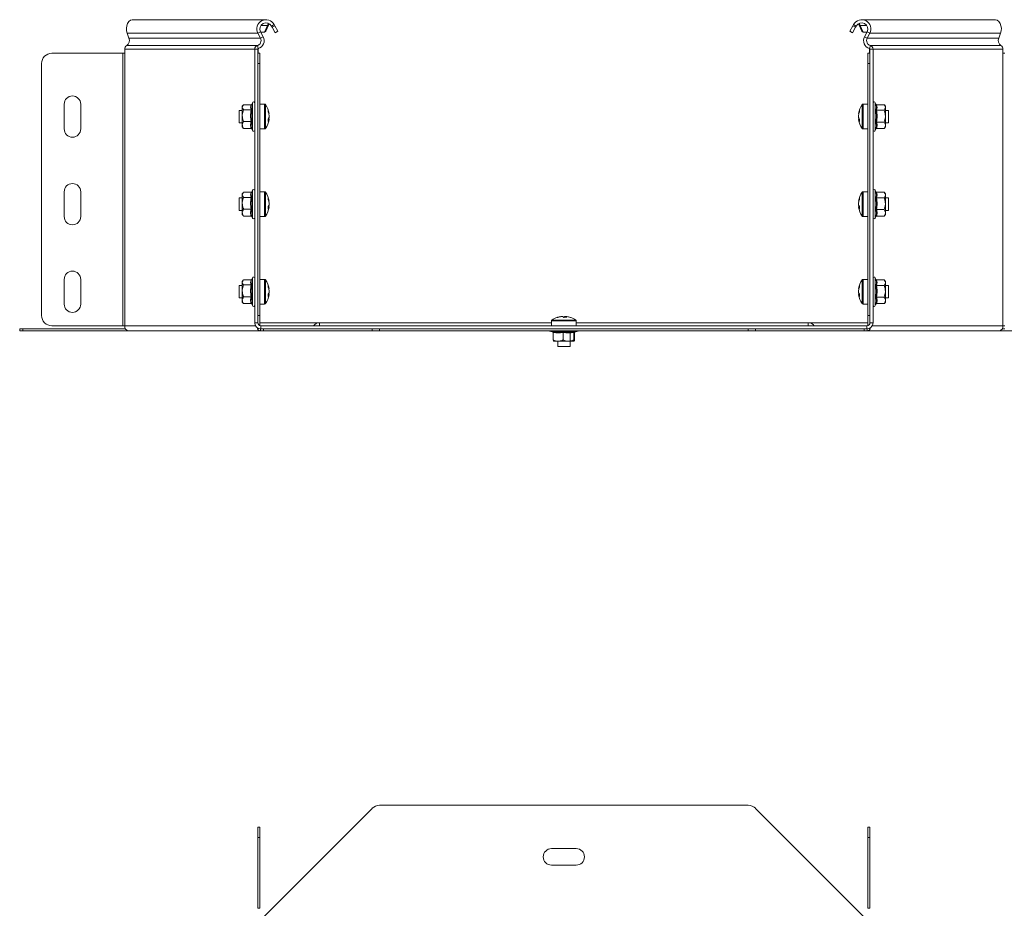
# Model space of a CAD drawing. Header units: millimetres. Extents: x -1795 to 3205, y -1258 to -37.
# Tile 20 of 21: x 2327 to 2804, y -468 to -37. Entities that reach past the tile are written whole.
import ezdxf

# ---------------------------------------------------------------- set-up
doc = ezdxf.new("R2010")
doc.units = ezdxf.units.MM

msp = doc.modelspace()

# ---------------------------------------------------------------- linework, layer by layer
at = {"color": 7, "linetype": 'Continuous', "lineweight": 15}
for p, q in [((2445.55, -36.77), (2381.51, -36.77)), ((2799.68, -36.77), (2735.65, -36.77)), ((2443.45, -42.68), (2444.72, -45.07)), ((2443.56, -42.89), (2445.43, -42.89)), ((2445.43, -42.89), (2446.81, -39.63)), ((2445.43, -42.89), (2446.05, -42.42)), ((2446.05, -42.42), (2447.43, -39.16)), ((2447.24, -38.73), (2446.81, -39.63)), ((2446.81, -39.63), (2447.43, -39.16)), ((2446.96, -38.4), (2447.24, -38.73)), ((2447.55, -38.71), (2447.43, -39.16)), ((2449.07, -40.48), (2448.74, -39.86)), ((2449.07, -40.48), (2450.4, -39.77)), ((2450.48, -43.13), (2449.07, -40.48)), ((2450.4, -39.77), (2450.07, -39.16)), ((2450.4, -39.77), (2451.81, -42.42)), ((2451.81, -42.42), (2450.48, -43.13)), ((2729.38, -42.42), (2730.8, -39.77)), ((2730.71, -43.13), (2729.38, -42.42)), ((2732.12, -40.48), (2730.71, -43.13)), ((2731.13, -39.16), (2730.8, -39.77)), ((2730.8, -39.77), (2732.12, -40.48)), ((2732.45, -39.86), (2732.12, -40.48)), ((2733.65, -38.71), (2733.76, -39.16)), ((2734.38, -39.63), (2733.76, -39.16)), ((2735.14, -42.42), (2733.76, -39.16)), ((2734.23, -38.4), (2733.95, -38.73)), ((2733.95, -38.73), (2734.38, -39.63)), ((2735.77, -42.89), (2734.38, -39.63)), ((2735.77, -42.89), (2735.14, -42.42)), ((2737.63, -42.89), (2735.77, -42.89)), ((2736.47, -45.07), (2737.74, -42.68)), ((2379.6, -45.77), (2378.71, -43.39)), ((2442.13, -43.39), (2443.4, -45.77)), ((2737.8, -45.77), (2739.07, -43.39)), ((2801.59, -45.77), (2802.49, -43.39)), ((2377.62, -53.08), (2377.62, -51.08)), ((2440.6, -51.08), (2440.6, -183.77)), ((2442.1, -51.08), (2442.1, -183.77)), ((2442.36, -51.08), (2442.36, -53.08)), ((2738.83, -51.08), (2738.83, -53.08)), ((2739.1, -183.77), (2739.1, -51.08)), ((2740.6, -183.77), (2740.6, -51.08)), ((2803.57, -53.08), (2803.57, -51.08)), ((2376.56, -53.08), (2342.19, -53.08)), ((2377.62, -53.08), (2376.56, -53.08)), ((2443.1, -53.08), (2442.1, -53.08)), ((2443.1, -58.08), (2443.1, -53.08)), ((2738.1, -53.08), (2739.1, -53.08)), ((2738.1, -58.08), (2738.1, -53.08)), ((2803.57, -53.08), (2804.6, -53.08)), ((2337.19, -58.08), (2337.19, -180.27)), ((2443.1, -180.27), (2443.1, -58.08)), ((2738.1, -180.27), (2738.1, -58.08)), ((2348.19, -89.77), (2348.19, -77.77)), ((2356.19, -77.77), (2356.19, -89.77)), ((2434.6, -80.77), (2433.1, -80.77)), ((2433.1, -80.77), (2433.1, -86.77)), ((2435.03, -78.22), (2434.6, -78.77)), ((2434.6, -78.77), (2434.6, -79.24)), ((2434.6, -79.24), (2434.6, -83.34)), ((2438.88, -78.02), (2435.2, -78.02)), ((2438.88, -80.47), (2435.2, -80.47)), ((2439.5, -77.05), (2439.16, -77.98)), ((2445.42, -77.77), (2443.1, -77.77)), ((2738.1, -77.77), (2735.77, -77.77)), ((2741.99, -77.85), (2741.7, -77.05)), ((2741.97, -77.86), (2741.94, -77.71)), ((2742.31, -78.01), (2746, -78.01)), ((2742.31, -80.66), (2746, -80.66)), ((2746.6, -78.77), (2746.11, -78.14)), ((2746.6, -78.77), (2746.6, -79.33)), ((2746.6, -83.54), (2746.6, -79.33)), ((2748.1, -80.77), (2746.6, -80.77)), ((2748.1, -81.31), (2748.1, -80.77)), ((2434.6, -83.34), (2434.6, -87.87)), ((2447.58, -83.08), (2447.58, -83.95)), ((2447.58, -84.47), (2447.58, -83.95)), ((2447.58, -85.12), (2447.58, -85.29)), ((2733.61, -83.96), (2733.61, -83.08)), ((2733.61, -83.96), (2733.61, -84.46)), ((2733.61, -85.29), (2733.61, -85.12)), ((2746.6, -87.98), (2746.6, -83.54)), ((2748.1, -86.77), (2748.1, -81.31)), ((2433.1, -86.77), (2434.6, -86.77)), ((2434.6, -87.87), (2434.6, -88.77)), ((2434.6, -88.77), (2435.03, -89.33)), ((2435.2, -89.52), (2435.07, -89.29)), ((2438.88, -86.22), (2435.2, -86.22)), ((2438.88, -89.52), (2435.2, -89.52)), ((2439.26, -89.82), (2439.16, -89.57)), ((2439.23, -89.76), (2439.5, -90.5)), ((2443.1, -89.77), (2445.42, -89.77)), ((2735.77, -89.77), (2738.1, -89.77)), ((2741.7, -90.5), (2741.95, -89.82)), ((2741.97, -89.69), (2741.94, -89.83)), ((2742.31, -86.43), (2746, -86.43)), ((2742.31, -89.54), (2746, -89.54)), ((2746.1, -89.4), (2746, -89.54)), ((2746.11, -89.41), (2746.6, -88.77)), ((2746.6, -86.77), (2748.1, -86.77)), ((2746.6, -88.77), (2746.6, -87.98)), ((2348.19, -132.27), (2348.19, -120.27)), ((2356.19, -120.27), (2356.19, -132.27)), ((2434.6, -123.27), (2433.1, -123.27)), ((2433.1, -123.27), (2433.1, -129.27)), ((2435.03, -120.72), (2434.6, -121.27)), ((2434.6, -121.27), (2434.6, -121.74)), ((2434.6, -121.74), (2434.6, -125.84)), ((2438.88, -120.52), (2435.2, -120.52)), ((2438.88, -122.97), (2435.2, -122.97)), ((2439.5, -119.55), (2439.16, -120.48)), ((2445.42, -120.27), (2443.1, -120.27)), ((2738.1, -120.27), (2735.77, -120.27)), ((2741.99, -120.35), (2741.7, -119.55)), ((2741.97, -120.36), (2741.94, -120.21)), ((2742.31, -120.51), (2746, -120.51)), ((2742.31, -123.16), (2746, -123.16)), ((2746.6, -121.27), (2746.11, -120.64)), ((2746.6, -121.27), (2746.6, -121.83)), ((2746.6, -126.04), (2746.6, -121.83)), ((2748.1, -123.27), (2746.6, -123.27)), ((2748.1, -123.81), (2748.1, -123.27)), ((2748.1, -129.27), (2748.1, -123.81)), ((2434.6, -125.84), (2434.6, -130.37)), ((2438.88, -128.72), (2435.2, -128.72)), ((2447.58, -125.58), (2447.58, -126.45)), ((2447.58, -126.97), (2447.58, -126.45)), ((2447.58, -127.62), (2447.58, -127.79)), ((2733.61, -126.46), (2733.61, -125.58)), ((2733.61, -126.46), (2733.61, -126.96)), ((2733.61, -127.79), (2733.61, -127.62)), ((2742.31, -128.93), (2746, -128.93)), ((2746.6, -130.48), (2746.6, -126.04)), ((2433.1, -129.27), (2434.6, -129.27)), ((2434.6, -130.37), (2434.6, -131.27)), ((2434.6, -131.27), (2435.03, -131.83)), ((2435.2, -132.02), (2435.07, -131.79)), ((2438.88, -132.02), (2435.2, -132.02)), ((2439.26, -132.32), (2439.16, -132.07)), ((2439.23, -132.26), (2439.5, -133)), ((2443.1, -132.27), (2445.42, -132.27)), ((2735.77, -132.27), (2738.1, -132.27)), ((2741.7, -133), (2741.95, -132.32)), ((2741.97, -132.19), (2741.94, -132.33)), ((2742.31, -132.04), (2746, -132.04)), ((2746.1, -131.9), (2746, -132.04)), ((2746.11, -131.91), (2746.6, -131.27)), ((2746.6, -129.27), (2748.1, -129.27)), ((2746.6, -131.27), (2746.6, -130.48)), ((2439.5, -162.05), (2439.16, -162.98)), ((2741.99, -162.85), (2741.7, -162.05)), ((2348.19, -174.77), (2348.19, -162.77)), ((2356.19, -162.77), (2356.19, -174.77)), ((2434.6, -165.77), (2433.1, -165.77)), ((2433.1, -165.77), (2433.1, -171.77)), ((2435.03, -163.22), (2434.6, -163.77)), ((2434.6, -163.77), (2434.6, -164.24)), ((2434.6, -164.24), (2434.6, -168.34)), ((2438.88, -163.02), (2435.2, -163.02)), ((2438.88, -165.47), (2435.2, -165.47)), ((2445.42, -162.77), (2443.1, -162.77)), ((2738.1, -162.77), (2735.77, -162.77)), ((2741.97, -162.86), (2741.94, -162.71)), ((2742.31, -163.01), (2746, -163.01)), ((2742.31, -165.66), (2746, -165.66)), ((2746.6, -163.77), (2746.11, -163.14)), ((2746.6, -163.77), (2746.6, -164.33)), ((2746.6, -168.54), (2746.6, -164.33)), ((2748.1, -165.77), (2746.6, -165.77)), ((2748.1, -166.31), (2748.1, -165.77)), ((2748.1, -171.77), (2748.1, -166.31)), ((2433.1, -171.77), (2434.6, -171.77)), ((2434.6, -168.34), (2434.6, -172.87)), ((2438.88, -171.22), (2435.2, -171.22)), ((2447.58, -168.08), (2447.58, -168.95)), ((2447.58, -169.47), (2447.58, -168.95)), ((2447.58, -170.12), (2447.58, -170.29)), ((2733.61, -168.96), (2733.61, -168.08)), ((2733.61, -168.96), (2733.61, -169.46)), ((2733.61, -170.29), (2733.61, -170.12)), ((2742.31, -171.43), (2746, -171.43)), ((2746.6, -172.98), (2746.6, -168.54)), ((2746.6, -171.77), (2748.1, -171.77)), ((2434.6, -172.87), (2434.6, -173.77)), ((2434.6, -173.77), (2435.03, -174.33)), ((2435.2, -174.52), (2435.07, -174.29)), ((2438.88, -174.52), (2435.2, -174.52)), ((2439.26, -174.82), (2439.16, -174.57)), ((2439.23, -174.76), (2439.5, -175.5)), ((2443.1, -174.77), (2445.42, -174.77)), ((2735.77, -174.77), (2738.1, -174.77)), ((2741.7, -175.5), (2741.95, -174.82)), ((2741.97, -174.69), (2741.94, -174.83)), ((2742.31, -174.54), (2746, -174.54)), ((2746.1, -174.4), (2746, -174.54)), ((2746.11, -174.41), (2746.6, -173.77)), ((2746.6, -173.77), (2746.6, -172.98)), ((2443.1, -185.19), (2443.1, -180.27)), ((2589.42, -180.79), (2589.15, -180.79)), ((2589.42, -180.79), (2590.15, -180.79)), ((2591.57, -180.79), (2591.04, -180.79)), ((2591.55, -180.79), (2592.04, -180.79)), ((2738.1, -185.19), (2738.1, -180.27)), ((2342.19, -185.27), (2376.56, -185.27)), ((2376.56, -185.27), (2377.62, -185.27)), ((2472.1, -183.77), (2443.1, -183.77)), ((2443.6, -185.27), (2737.6, -185.27)), ((2584.6, -183.77), (2472.1, -183.77)), ((2584.6, -182.95), (2584.6, -185.27)), ((2596.6, -185.27), (2596.6, -182.95)), ((2709.1, -183.77), (2596.6, -183.77)), ((2738.1, -183.77), (2709.1, -183.77)), ((2804.6, -185.27), (2803.57, -185.27)), ((2326.6, -186.77), (2326.6, -187.77)), ((2328.06, -186.77), (2326.6, -186.77)), ((2326.6, -187.77), (2328.06, -187.77)), ((2377.98, -186.77), (2328.06, -186.77)), ((2379.39, -187.77), (2328.06, -187.77)), ((2443.42, -187.77), (2379.39, -187.77)), ((2443.42, -186.77), (2443.25, -186.75)), ((2443.6, -186.77), (2443.42, -186.77)), ((2444.84, -187.77), (2443.42, -187.77)), ((2443.6, -186.77), (2737.6, -186.77)), ((2444.84, -186.77), (2444.84, -187.77)), ((2497.58, -187.77), (2444.84, -187.77)), ((2497.58, -187.77), (2501.12, -187.77)), ((2501.12, -187.77), (2680.07, -187.77)), ((2583.87, -187.87), (2585.34, -188.41)), ((2585.42, -188.49), (2585.42, -192.17)), ((2590.23, -188.49), (2590.23, -192.17)), ((2593.6, -195.27), (2593.6, -187.77)), ((2595.4, -188.49), (2595.4, -192.17)), ((2595.77, -188.49), (2595.77, -192.17)), ((2595.85, -188.41), (2597.32, -187.87)), ((2595.85, -188.39), (2595.86, -188.4)), ((2683.61, -187.77), (2680.07, -187.77)), ((2683.61, -187.77), (2736.35, -187.77)), ((2736.35, -186.77), (2736.35, -187.77)), ((2736.35, -187.77), (2737.77, -187.77)), ((2737.6, -186.77), (2737.77, -186.77)), ((2737.77, -186.77), (2737.94, -186.75)), ((2737.77, -187.77), (2801.8, -187.77)), ((2801.8, -187.77), (2853.13, -187.77)), ((2803.21, -186.77), (2804.6, -186.77)), ((2585.61, -192.77), (2587.83, -192.77)), ((2587.6, -192.77), (2587.6, -195.27)), ((2587.6, -195.27), (2591.16, -195.27)), ((2587.83, -192.77), (2592.82, -192.77)), ((2591.16, -195.27), (2593.6, -195.27)), ((2595.59, -192.77), (2592.82, -192.77)), ((2595.6, -192.77), (2595.61, -192.76)), ((2444.84, -472.14), (2497.58, -419.4)), ((2680.07, -417.93), (2501.12, -417.93)), ((2736.35, -472.14), (2683.61, -419.4)), ((2442.1, -428.52), (2442.1, -433.52)), ((2443.1, -428.52), (2442.1, -428.52)), ((2443.1, -433.52), (2443.1, -428.52)), ((2738.1, -428.52), (2739.1, -428.52)), ((2738.1, -433.52), (2738.1, -428.52)), ((2739.1, -428.52), (2739.1, -433.52)), ((2442.1, -467.9), (2442.1, -433.52)), ((2443.1, -467.9), (2443.1, -433.52)), ((2738.1, -467.9), (2738.1, -433.52)), ((2739.1, -467.9), (2739.1, -433.52)), ((2596.6, -438.93), (2584.6, -438.93)), ((2584.6, -446.93), (2596.6, -446.93))]:
    msp.add_line(p, q, dxfattribs=at)
at = {"color": 7, "linetype": 'Continuous', "lineweight": 0}
for p, q in [((2443.45, -42.68), (2442.13, -43.39)), ((2443.59, -39.63), (2446.81, -39.63)), ((2450.07, -39.16), (2448.74, -39.86)), ((2732.45, -39.86), (2731.13, -39.16)), ((2737.6, -39.63), (2734.38, -39.63)), ((2739.07, -43.39), (2737.74, -42.68)), ((2378.71, -43.39), (2442.13, -43.39)), ((2379.6, -45.77), (2443.4, -45.77)), ((2443.4, -45.77), (2444.72, -45.07)), ((2736.47, -45.07), (2737.8, -45.77)), ((2801.59, -45.77), (2737.8, -45.77)), ((2802.49, -43.39), (2739.07, -43.39)), ((2377.62, -51.08), (2440.6, -51.08)), ((2378.54, -49.35), (2441.89, -49.35)), ((2442.1, -51.08), (2440.6, -51.08)), ((2442.31, -50.79), (2441.89, -49.35)), ((2442.1, -51.08), (2442.36, -51.08)), ((2739.1, -51.08), (2738.83, -51.08)), ((2738.88, -50.79), (2739.3, -49.35)), ((2740.6, -51.08), (2739.1, -51.08)), ((2802.65, -49.35), (2739.3, -49.35)), ((2803.57, -51.08), (2740.6, -51.08)), ((2376.56, -185.27), (2376.56, -53.08)), ((2377.62, -185.27), (2377.62, -53.08)), ((2803.57, -185.27), (2803.57, -53.08)), ((2442.1, -58.08), (2443.1, -58.08)), ((2739.1, -58.08), (2738.1, -58.08)), ((2439.5, -90.5), (2439.5, -77.05)), ((2445.42, -77.77), (2445.42, -89.77)), ((2445.86, -78), (2445.86, -89.54)), ((2735.33, -79.04), (2735.33, -78)), ((2735.33, -89.54), (2735.33, -79.04)), ((2735.77, -78.85), (2735.77, -77.77)), ((2735.77, -89.77), (2735.77, -78.85)), ((2741.7, -77.05), (2741.7, -90.5)), ((2439.5, -133), (2439.5, -119.55)), ((2445.42, -120.27), (2445.42, -132.27)), ((2445.86, -120.5), (2445.86, -132.04)), ((2735.33, -121.54), (2735.33, -120.5)), ((2735.33, -132.04), (2735.33, -121.54)), ((2735.77, -121.35), (2735.77, -120.27)), ((2735.77, -132.27), (2735.77, -121.35)), ((2741.7, -119.55), (2741.7, -133)), ((2439.5, -175.5), (2439.5, -162.05)), ((2741.7, -162.05), (2741.7, -175.5)), ((2445.42, -162.77), (2445.42, -174.77)), ((2445.86, -163), (2445.86, -174.54)), ((2735.33, -164.04), (2735.33, -163)), ((2735.33, -174.54), (2735.33, -164.04)), ((2735.77, -163.85), (2735.77, -162.77)), ((2735.77, -174.77), (2735.77, -163.85)), ((2443.1, -180.27), (2442.1, -180.27)), ((2738.1, -180.27), (2739.1, -180.27)), ((2377.62, -185.27), (2441, -185.27)), ((2440.6, -183.77), (2442.1, -183.77)), ((2443.6, -185.27), (2443.6, -186.77)), ((2472.1, -183.77), (2472.1, -185.27)), ((2591.73, -182.95), (2584.6, -182.95)), ((2591.68, -182.51), (2584.82, -182.51)), ((2591.68, -182.51), (2596.37, -182.51)), ((2591.73, -182.95), (2596.6, -182.95)), ((2709.1, -183.77), (2709.1, -185.27)), ((2737.6, -186.77), (2737.6, -185.27)), ((2739.1, -183.77), (2740.6, -183.77)), ((2803.57, -185.27), (2740.19, -185.27)), ((2328.06, -187.77), (2328.06, -186.77)), ((2443.42, -186.77), (2443.42, -187.77)), ((2497.58, -186.77), (2497.58, -187.77)), ((2501.12, -187.77), (2501.12, -186.77)), ((2597.32, -187.87), (2583.87, -187.87)), ((2585.32, -188.38), (2585.16, -188.11)), ((2680.07, -187.77), (2680.07, -186.77)), ((2683.61, -186.77), (2683.61, -187.77)), ((2737.77, -186.77), (2737.77, -187.77)), ((2442.1, -433.52), (2443.1, -433.52)), ((2739.1, -433.52), (2738.1, -433.52)), ((2442.1, -467.9), (2443.1, -467.9)), ((2739.1, -467.9), (2738.1, -467.9))]:
    msp.add_line(p, q, dxfattribs=at)
at = {"color": 7, "linetype": 'Continuous', "lineweight": 15, "flags": 128}
for points in [[(2381.51, -36.77), (2381.23, -36.79), (2380.36, -37.08), (2379.58, -37.7), (2378.96, -38.6), (2378.53, -39.71), (2378.34, -40.94), (2378.4, -42.2), (2378.71, -43.39)], [(2799.68, -36.77), (2799.96, -36.79), (2800.83, -37.08), (2801.61, -37.7), (2802.24, -38.6), (2802.66, -39.71), (2802.85, -40.94), (2802.79, -42.2), (2802.49, -43.39)], [(2590.47, -181.18), (2590.54, -181.18), (2590.71, -181.19)], [(2593.73, -181.18), (2593.74, -181.18), (2593.77, -181.19)], [(2583.7, -187.77), (2583.7, -187.77), (2583.87, -187.87)], [(2597.32, -187.87), (2597.49, -187.77), (2597.5, -187.77)]]:
    msp.add_lwpolyline(points, dxfattribs=at)
at = {"color": 7, "linetype": 'Continuous', "lineweight": 15}
for centre, radius, start, end in [((2446.1, -41.27), 4.5, 28.0725, 208.0725), ((2445.56, -39.2), 2.42, 85.004, 123.7797), ((2735.1, -41.27), 4.5, 331.9275, 151.9275), ((2735.63, -39.19), 2.42, 56.2187, 94.9974), ((2446.1, -41.27), 3, 28.0725, 208.0725), ((2735.1, -41.27), 3, 331.9275, 151.9275), ((2377, -46.94), 2.86, 302.6699, 24.1905), ((2441.19, -46.95), 2.5, 286.2863, 28.0725), ((2441.19, -46.95), 4, 286.2863, 28.0725), ((2740, -46.95), 4, 151.9275, 253.7137), ((2740, -46.95), 2.5, 151.9275, 253.7137), ((2804.2, -46.94), 2.86, 155.8099, 237.3301), ((2379.44, -50.93), 1.82, 119.6524, 184.4935), ((2442.4, -51.08), 1.8, 106.2863, 180), ((2442.4, -51.08), 0.3, 106.2863, 180), ((2443.45, -51.07), 1.09, 163.1429, 180.171), ((2737.74, -51.07), 1.09, 359.829, 16.8525), ((2738.8, -51.08), 0.3, 0, 73.7137), ((2738.8, -51.08), 1.8, 0, 73.7137), ((2801.75, -50.93), 1.82, 355.5093, 60.3453), ((2342.19, -58.08), 5, 90, 180), ((2352.19, -77.77), 4, 0, 180), ((2440.03, -77.24), 0.567, 0, 160), ((2445.42, -78.31), 0.54, 35.2515, 90), ((2437.7, -83.77), 10, 8.7103, 35.2515), ((2440.69, -83.41), 6.98, 9.4052, 21.7073), ((2443.6, -81.23), 3.6, 353.5413, 6.4587), ((2743.5, -83.77), 10, 144.7485, 171.2897), ((2740.48, -83.41), 6.96, 158.2555, 170.5764), ((2737.62, -81.24), 3.63, 173.5709, 186.4291), ((2735.77, -78.31), 0.54, 90, 144.7485), ((2741.16, -77.24), 0.567, 20, 180), ((2437.7, -83.77), 10, 324.7485, 351.2897), ((2440.69, -84.22), 6.98, 9.4052, 21.7073), ((2443.92, -83.06), 3.77, 329.9149, 346.3569), ((2439.74, -85.54), 7.46, 355.5171, 4.4829), ((2443.92, -84.23), 3.77, 329.9149, 346.3569), ((2440.79, -83.35), 6.89, 345.0977, 350.6373), ((2740.48, -84.22), 6.96, 158.2555, 170.5764), ((2737.3, -83.06), 3.79, 193.5881, 209.9822), ((2740.37, -83.35), 6.84, 189.3739, 194.9951), ((2737.3, -84.23), 3.79, 193.5877, 209.9826), ((2743.5, -83.77), 10, 188.7103, 215.2515), ((2741.43, -85.54), 7.44, 175.5114, 184.4886), ((2352.19, -89.77), 4, 180, 0), ((2440.03, -90.31), 0.567, 200, 360), ((2445.42, -89.23), 0.54, 270, 324.7485), ((2735.77, -89.23), 0.54, 215.2515, 270), ((2741.16, -90.31), 0.567, 180, 340), ((2352.19, -120.27), 4, 360, 180), ((2440.03, -119.74), 0.567, 0, 160), ((2741.16, -119.74), 0.567, 20, 180), ((2445.42, -120.81), 0.54, 35.2515, 90), ((2437.7, -126.27), 10, 8.7103, 35.2515), ((2440.69, -125.91), 6.98, 9.4053, 21.7072), ((2443.6, -123.73), 3.6, 353.5413, 6.4587), ((2440.69, -126.72), 6.98, 9.4052, 21.7073), ((2743.5, -126.27), 10, 144.7485, 171.2897), ((2740.48, -125.91), 6.96, 158.2554, 170.5763), ((2740.48, -126.72), 6.96, 158.2554, 170.5764), ((2737.62, -123.74), 3.63, 173.5709, 186.4291), ((2735.77, -120.81), 0.54, 90, 144.7485), ((2437.7, -126.27), 10, 324.7485, 351.2897), ((2443.92, -125.56), 3.77, 329.9145, 346.3572), ((2439.74, -128.04), 7.46, 355.5171, 4.4829), ((2443.92, -126.73), 3.77, 329.9145, 346.3572), ((2440.79, -125.85), 6.89, 345.0976, 350.6376), ((2737.3, -125.56), 3.79, 193.588, 209.9822), ((2740.37, -125.85), 6.84, 189.3738, 194.9951), ((2737.3, -126.73), 3.79, 193.588, 209.9821), ((2743.5, -126.27), 10, 188.7103, 215.2515), ((2741.43, -128.04), 7.44, 175.5114, 184.4886), ((2352.19, -132.27), 4, 180, 0), ((2440.03, -132.81), 0.567, 200, 0), ((2445.42, -131.73), 0.54, 270, 324.7485), ((2735.77, -131.73), 0.54, 215.2515, 270), ((2741.16, -132.81), 0.567, 180, 340), ((2352.19, -162.77), 4, 0, 180), ((2440.03, -162.24), 0.567, 0, 160), ((2741.16, -162.24), 0.567, 20, 180), ((2445.42, -163.31), 0.54, 35.2515, 90), ((2437.7, -168.77), 10, 8.7103, 35.2515), ((2440.69, -168.41), 6.98, 9.4053, 21.7072), ((2443.6, -166.23), 3.6, 353.5413, 6.4587), ((2440.69, -169.22), 6.98, 9.4053, 21.7072), ((2743.5, -168.77), 10, 144.7485, 171.2897), ((2740.48, -168.41), 6.96, 158.2555, 170.5764), ((2740.48, -169.22), 6.96, 158.2555, 170.5764), ((2737.62, -166.24), 3.63, 173.5709, 186.4291), ((2735.77, -163.31), 0.54, 90, 144.7485), ((2437.7, -168.77), 10, 324.7485, 351.2897), ((2443.92, -168.06), 3.77, 329.9145, 346.3572), ((2439.74, -170.54), 7.46, 355.5171, 4.4829), ((2443.92, -169.23), 3.77, 329.9145, 346.3572), ((2440.79, -168.35), 6.89, 345.0977, 350.6375), ((2737.3, -168.06), 3.79, 193.588, 209.9822), ((2740.37, -168.35), 6.84, 189.3737, 194.9952), ((2737.3, -169.23), 3.79, 193.588, 209.9822), ((2743.5, -168.77), 10, 188.7103, 215.2515), ((2741.43, -170.54), 7.44, 175.5114, 184.4886), ((2352.19, -174.77), 4, 180, 0), ((2440.03, -175.31), 0.567, 200, 0), ((2445.42, -174.23), 0.54, 270, 324.7485), ((2735.77, -174.23), 0.54, 215.2515, 270), ((2741.16, -175.31), 0.567, 180, 340), ((2342.19, -180.27), 5, 180, 270), ((2590.6, -190.67), 10, 108.3746, 125.2515), ((2590.47, -190.35), 9.65, 97.849, 108.3721), ((2587.56, -181.57), 0.403, 70.6117, 109.3883), ((2590.73, -190.35), 9.65, 97.8491, 108.3722), ((2589.35, -181.78), 1.28, 27.7204, 51.2504), ((2591.18, -191.82), 10.66, 86.249, 93.751), ((2591.84, -181.78), 1.28, 128.7496, 152.2796), ((2590.75, -181.78), 1.28, 27.7204, 51.2504), ((2590.73, -190.35), 9.65, 71.6281, 82.1509), ((2590.6, -190.67), 10, 54.7485, 71.6254), ((2379.83, -185.59), 2.23, 171.9503, 258.5783), ((2443.6, -183.77), 3, 180, 270), ((2443.75, -185.78), 2.02, 190.5802, 260.6357), ((2443.6, -183.77), 1.5, 180, 270), ((2472.1, -187.45), 3.68, 90, 143.6868), ((2585.14, -182.95), 0.54, 125.2515, 180), ((2596.06, -182.95), 0.54, 0, 54.7485), ((2709.1, -187.45), 3.68, 36.3132, 90), ((2737.6, -183.77), 1.5, 270, 360), ((2737.6, -183.77), 3, 270, 0), ((2737.44, -185.78), 2.02, 279.3679, 349.4161), ((2801.36, -185.59), 2.23, 281.4222, 8.0485), ((2377.23, -185.77), 1, 270, 309.7535), ((2803.96, -185.77), 1, 230.2465, 270), ((2501.12, -422.93), 5, 90, 135), ((2680.07, -422.93), 5, 45, 90), ((2584.6, -442.93), 4, 90, 270), ((2596.6, -442.93), 4, 270, 90)]:
    msp.add_arc(centre, radius, start, end, dxfattribs=at)
for points, knots in [([(2435.2, -78.02), (2434.92, -78.38), (2434.61, -78.78), (2434.6, -79.2), (2434.6, -79.24)], [0, 0, 0, 0, 0.896036, 1, 1, 1, 1]), ([(2434.6, -79.24), (2434.68, -79.58), (2434.78, -80), (2435.13, -80.39), (2435.2, -80.47)], [0, 0, 0, 0, 0.801459, 1, 1, 1, 1]), ([(2435.2, -80.47), (2434.92, -81.31), (2434.61, -82.26), (2434.6, -83.24), (2434.6, -83.34)], [0, 0, 0, 0, 0.896036, 1, 1, 1, 1]), ([(2438.88, -78.02), (2438.92, -78.02), (2439, -78.01), (2439.11, -77.94), (2439.19, -77.87), (2439.22, -77.8), (2439.23, -77.78)], [0, 0, 0, 0, 0.2670468, 0.5329963, 0.828169, 1, 1, 1, 1]), ([(2438.88, -80.47), (2438.92, -80.46), (2439, -80.46), (2439.11, -80.42), (2439.2, -80.37), (2439.24, -80.32), (2439.26, -80.3), (2439.26, -80.3)], [0, 0, 0, 0, 0.236183, 0.47143, 0.732436, 0.992135, 1, 1, 1, 1]), ([(2439.16, -77.98), (2439.15, -78), (2438.98, -78.43), (2438.86, -79.22), (2439.13, -79.96), (2439.26, -80.3)], [0, 0, 0, 0, 0.024246, 0.54888, 1, 1, 1, 1]), ([(2742.31, -78.01), (2742.27, -78), (2742.19, -77.99), (2742.08, -77.93), (2742, -77.84), (2741.95, -77.76), (2741.94, -77.71), (2741.94, -77.71)], [0, 0, 0, 0, 0.236182, 0.471393, 0.732476, 0.992102, 1, 1, 1, 1]), ([(2741.94, -80.5), (2741.94, -80.5), (2741.95, -80.53), (2742, -80.57), (2742.08, -80.62), (2742.19, -80.65), (2742.27, -80.66), (2742.31, -80.66)], [0, 0, 0, 0, 0.00792, 0.267544, 0.528642, 0.763833, 1, 1, 1, 1]), ([(2746.6, -79.33), (2746.52, -78.97), (2746.41, -78.51), (2746.07, -78.09), (2746, -78.01)], [0, 0, 0, 0, 0.801449, 1, 1, 1, 1]), ([(2746, -80.66), (2746.27, -80.27), (2746.58, -79.83), (2746.6, -79.38), (2746.6, -79.33)], [0, 0, 0, 0, 0.896035, 1, 1, 1, 1]), ([(2746.6, -83.54), (2746.52, -82.75), (2746.41, -81.77), (2746.07, -80.84), (2746, -80.66)], [0, 0, 0, 0, 0.801462, 1, 1, 1, 1]), ([(2434.6, -83.34), (2434.68, -84.13), (2434.78, -85.12), (2435.13, -86.04), (2435.2, -86.22)], [0, 0, 0, 0, 0.801463, 1, 1, 1, 1]), ([(2447.58, -85.12), (2447.46, -85.11), (2447.28, -85.11), (2447.11, -85.1), (2447.07, -85.1)], [0, 0, 0, 0, 0.732513, 1, 1, 1, 1]), ([(2734.01, -85.1), (2734.01, -85.1), (2733.87, -85.11), (2733.74, -85.11), (2733.61, -85.12)], [0, 0, 0, 0, 0.060081, 1, 1, 1, 1]), ([(2746, -86.43), (2746.27, -85.58), (2746.58, -84.63), (2746.6, -83.65), (2746.6, -83.54)], [0, 0, 0, 0, 0.896038, 1, 1, 1, 1]), ([(2435.2, -86.22), (2435.11, -86.36), (2434.76, -86.89), (2434.67, -87.45), (2434.6, -87.87)], [0, 0, 0, 0, 0.263256, 1, 1, 1, 1]), ([(2434.6, -87.87), (2434.6, -87.96), (2434.62, -88.5), (2434.88, -89.06), (2435.18, -89.51), (2435.2, -89.52)], [0, 0, 0, 0, 0.148481, 0.965565, 1, 1, 1, 1]), ([(2439.26, -86.34), (2439.26, -86.34), (2439.24, -86.32), (2439.2, -86.29), (2439.11, -86.25), (2439, -86.22), (2438.92, -86.22), (2438.88, -86.22)], [0, 0, 0, 0, 0.007927, 0.267554, 0.528642, 0.763828, 1, 1, 1, 1]), ([(2439.26, -89.82), (2439.26, -89.82), (2439.24, -89.77), (2439.2, -89.69), (2439.11, -89.6), (2439, -89.54), (2438.92, -89.53), (2438.88, -89.52)], [0, 0, 0, 0, 0.007913, 0.267537, 0.528603, 0.763816, 1, 1, 1, 1]), ([(2741.94, -86.56), (2741.94, -86.56), (2741.95, -86.54), (2742, -86.51), (2742.08, -86.46), (2742.19, -86.43), (2742.27, -86.43), (2742.31, -86.43)], [0, 0, 0, 0, 0.007932, 0.267518, 0.528652, 0.76384, 1, 1, 1, 1]), ([(2741.94, -89.83), (2741.94, -89.83), (2741.95, -89.79), (2742, -89.71), (2742.08, -89.62), (2742.19, -89.55), (2742.27, -89.54), (2742.31, -89.54)], [0, 0, 0, 0, 0.007912, 0.267519, 0.528616, 0.763819, 1, 1, 1, 1]), ([(2746.6, -87.98), (2746.59, -87.91), (2746.57, -87.39), (2746.31, -86.87), (2746.01, -86.45), (2746, -86.43)], [0, 0, 0, 0, 0.148487, 0.965577, 1, 1, 1, 1]), ([(2746, -89.54), (2746.09, -89.41), (2746.43, -88.91), (2746.53, -88.38), (2746.6, -87.98)], [0, 0, 0, 0, 0.263253, 1, 1, 1, 1]), ([(2435.2, -120.52), (2434.92, -120.88), (2434.61, -121.28), (2434.6, -121.7), (2434.6, -121.74)], [0, 0, 0, 0, 0.896037, 1, 1, 1, 1]), ([(2434.6, -121.74), (2434.68, -122.08), (2434.78, -122.5), (2435.13, -122.89), (2435.2, -122.97)], [0, 0, 0, 0, 0.8014596, 1, 1, 1, 1]), ([(2435.2, -122.97), (2434.92, -123.81), (2434.61, -124.76), (2434.6, -125.74), (2434.6, -125.84)], [0, 0, 0, 0, 0.896038, 1, 1, 1, 1]), ([(2438.88, -120.52), (2438.92, -120.52), (2439, -120.51), (2439.11, -120.44), (2439.19, -120.37), (2439.22, -120.3), (2439.23, -120.28)], [0, 0, 0, 0, 0.2670468, 0.5329963, 0.828169, 1, 1, 1, 1]), ([(2438.88, -122.97), (2438.92, -122.96), (2439, -122.96), (2439.11, -122.92), (2439.2, -122.87), (2439.24, -122.82), (2439.26, -122.8), (2439.26, -122.8)], [0, 0, 0, 0, 0.236182, 0.471429, 0.732436, 0.992127, 1, 1, 1, 1]), ([(2439.16, -120.48), (2439.15, -120.5), (2438.98, -120.93), (2438.86, -121.72), (2439.13, -122.46), (2439.26, -122.8)], [0, 0, 0, 0, 0.024246, 0.54888, 1, 1, 1, 1]), ([(2742.31, -120.51), (2742.27, -120.5), (2742.19, -120.49), (2742.08, -120.43), (2742, -120.34), (2741.95, -120.26), (2741.94, -120.21), (2741.94, -120.21)], [0, 0, 0, 0, 0.236181, 0.471384, 0.732476, 0.992088, 1, 1, 1, 1]), ([(2741.94, -123), (2741.94, -123), (2741.95, -123.03), (2742, -123.07), (2742.08, -123.12), (2742.19, -123.15), (2742.27, -123.16), (2742.31, -123.16)], [0, 0, 0, 0, 0.00792, 0.26755, 0.528641, 0.763835, 1, 1, 1, 1]), ([(2746.6, -121.83), (2746.52, -121.47), (2746.41, -121.01), (2746.07, -120.59), (2746, -120.51)], [0, 0, 0, 0, 0.801449, 1, 1, 1, 1]), ([(2746, -123.16), (2746.27, -122.77), (2746.58, -122.33), (2746.6, -121.88), (2746.6, -121.83)], [0, 0, 0, 0, 0.896035, 1, 1, 1, 1]), ([(2746.6, -126.04), (2746.52, -125.25), (2746.41, -124.27), (2746.07, -123.34), (2746, -123.16)], [0, 0, 0, 0, 0.80146, 1, 1, 1, 1]), ([(2434.6, -125.84), (2434.68, -126.63), (2434.78, -127.62), (2435.13, -128.54), (2435.2, -128.72)], [0, 0, 0, 0, 0.8014619, 1, 1, 1, 1]), ([(2435.2, -128.72), (2435.11, -128.86), (2434.76, -129.39), (2434.67, -129.95), (2434.6, -130.37)], [0, 0, 0, 0, 0.263257, 1, 1, 1, 1]), ([(2439.26, -128.84), (2439.26, -128.84), (2439.24, -128.82), (2439.2, -128.79), (2439.11, -128.75), (2439, -128.72), (2438.92, -128.72), (2438.88, -128.72)], [0, 0, 0, 0, 0.007927, 0.267552, 0.528641, 0.763826, 1, 1, 1, 1]), ([(2447.58, -127.62), (2447.46, -127.61), (2447.28, -127.61), (2447.11, -127.6), (2447.07, -127.6)], [0, 0, 0, 0, 0.732512, 1, 1, 1, 1]), ([(2734.01, -127.6), (2734.01, -127.6), (2733.87, -127.61), (2733.74, -127.61), (2733.61, -127.62)], [0, 0, 0, 0, 0.060082, 1, 1, 1, 1]), ([(2741.94, -129.06), (2741.94, -129.06), (2741.95, -129.04), (2742, -129.01), (2742.08, -128.96), (2742.19, -128.93), (2742.27, -128.93), (2742.31, -128.93)], [0, 0, 0, 0, 0.007932, 0.267517, 0.528653, 0.763841, 1, 1, 1, 1]), ([(2746, -128.93), (2746.27, -128.08), (2746.58, -127.13), (2746.6, -126.15), (2746.6, -126.04)], [0, 0, 0, 0, 0.896037, 1, 1, 1, 1]), ([(2746.6, -130.48), (2746.59, -130.41), (2746.57, -129.89), (2746.31, -129.37), (2746.01, -128.95), (2746, -128.93)], [0, 0, 0, 0, 0.148488, 0.965578, 1, 1, 1, 1]), ([(2434.6, -130.37), (2434.6, -130.46), (2434.62, -131), (2434.88, -131.56), (2435.18, -132.01), (2435.2, -132.02)], [0, 0, 0, 0, 0.14848, 0.9655641, 1, 1, 1, 1]), ([(2439.26, -132.32), (2439.26, -132.32), (2439.24, -132.27), (2439.2, -132.19), (2439.11, -132.1), (2439, -132.04), (2438.92, -132.03), (2438.88, -132.02)], [0, 0, 0, 0, 0.00792, 0.267532, 0.528604, 0.763817, 1, 1, 1, 1]), ([(2741.94, -132.33), (2741.94, -132.33), (2741.95, -132.29), (2742, -132.21), (2742.08, -132.12), (2742.19, -132.05), (2742.27, -132.04), (2742.31, -132.04)], [0, 0, 0, 0, 0.007912, 0.267526, 0.528611, 0.763818, 1, 1, 1, 1]), ([(2746, -132.04), (2746.09, -131.91), (2746.43, -131.41), (2746.53, -130.88), (2746.6, -130.48)], [0, 0, 0, 0, 0.263253, 1, 1, 1, 1]), ([(2435.2, -163.02), (2434.92, -163.38), (2434.61, -163.78), (2434.6, -164.2), (2434.6, -164.24)], [0, 0, 0, 0, 0.896037, 1, 1, 1, 1]), ([(2434.6, -164.24), (2434.68, -164.58), (2434.78, -165), (2435.13, -165.39), (2435.2, -165.47)], [0, 0, 0, 0, 0.801459, 1, 1, 1, 1]), ([(2435.2, -165.47), (2434.92, -166.31), (2434.61, -167.26), (2434.6, -168.24), (2434.6, -168.34)], [0, 0, 0, 0, 0.896037, 1, 1, 1, 1]), ([(2438.88, -163.02), (2438.92, -163.02), (2439, -163.01), (2439.11, -162.94), (2439.19, -162.87), (2439.22, -162.8), (2439.23, -162.78)], [0, 0, 0, 0, 0.267046, 0.532996, 0.828172, 1, 1, 1, 1]), ([(2438.88, -165.47), (2438.92, -165.46), (2439, -165.46), (2439.11, -165.42), (2439.2, -165.37), (2439.24, -165.32), (2439.26, -165.3), (2439.26, -165.3)], [0, 0, 0, 0, 0.236182, 0.471428, 0.732434, 0.992131, 1, 1, 1, 1]), ([(2439.16, -162.98), (2439.15, -163), (2438.98, -163.43), (2438.86, -164.22), (2439.13, -164.96), (2439.26, -165.3)], [0, 0, 0, 0, 0.024246, 0.54888, 1, 1, 1, 1]), ([(2742.31, -163.01), (2742.27, -163), (2742.19, -162.99), (2742.08, -162.93), (2742, -162.84), (2741.95, -162.76), (2741.94, -162.71), (2741.94, -162.71)], [0, 0, 0, 0, 0.236182, 0.471389, 0.73247, 0.992092, 1, 1, 1, 1]), ([(2741.94, -165.5), (2741.94, -165.5), (2741.95, -165.53), (2742, -165.57), (2742.08, -165.62), (2742.19, -165.65), (2742.27, -165.66), (2742.31, -165.66)], [0, 0, 0, 0, 0.00792, 0.267546, 0.528644, 0.763835, 1, 1, 1, 1]), ([(2746.6, -164.33), (2746.52, -163.97), (2746.41, -163.51), (2746.07, -163.09), (2746, -163.01)], [0, 0, 0, 0, 0.801449, 1, 1, 1, 1]), ([(2746, -165.66), (2746.27, -165.27), (2746.58, -164.83), (2746.6, -164.38), (2746.6, -164.33)], [0, 0, 0, 0, 0.896035, 1, 1, 1, 1]), ([(2746.6, -168.54), (2746.52, -167.75), (2746.41, -166.77), (2746.07, -165.84), (2746, -165.66)], [0, 0, 0, 0, 0.801461, 1, 1, 1, 1]), ([(2434.6, -168.34), (2434.68, -169.13), (2434.78, -170.12), (2435.13, -171.04), (2435.2, -171.22)], [0, 0, 0, 0, 0.801462, 1, 1, 1, 1]), ([(2435.2, -171.22), (2435.11, -171.36), (2434.76, -171.89), (2434.67, -172.45), (2434.6, -172.87)], [0, 0, 0, 0, 0.263257, 1, 1, 1, 1]), ([(2439.26, -171.34), (2439.26, -171.34), (2439.24, -171.32), (2439.2, -171.29), (2439.11, -171.25), (2439, -171.22), (2438.92, -171.22), (2438.88, -171.22)], [0, 0, 0, 0, 0.007927, 0.267552, 0.528642, 0.763826, 1, 1, 1, 1]), ([(2447.58, -170.12), (2447.46, -170.11), (2447.28, -170.11), (2447.11, -170.1), (2447.07, -170.1)], [0, 0, 0, 0, 0.732512, 1, 1, 1, 1]), ([(2734.01, -170.1), (2734.01, -170.1), (2733.87, -170.11), (2733.74, -170.11), (2733.61, -170.12)], [0, 0, 0, 0, 0.060082, 1, 1, 1, 1]), ([(2741.94, -171.56), (2741.94, -171.56), (2741.95, -171.54), (2742, -171.51), (2742.08, -171.46), (2742.19, -171.43), (2742.27, -171.43), (2742.31, -171.43)], [0, 0, 0, 0, 0.007932, 0.267517, 0.528652, 0.76384, 1, 1, 1, 1]), ([(2746, -171.43), (2746.27, -170.58), (2746.58, -169.63), (2746.6, -168.65), (2746.6, -168.54)], [0, 0, 0, 0, 0.896038, 1, 1, 1, 1]), ([(2746.6, -172.98), (2746.59, -172.91), (2746.57, -172.39), (2746.31, -171.87), (2746.01, -171.45), (2746, -171.43)], [0, 0, 0, 0, 0.148488, 0.965577, 1, 1, 1, 1]), ([(2434.6, -172.87), (2434.6, -172.96), (2434.62, -173.5), (2434.88, -174.06), (2435.18, -174.51), (2435.2, -174.52)], [0, 0, 0, 0, 0.14848, 0.965564, 1, 1, 1, 1]), ([(2439.26, -174.82), (2439.26, -174.82), (2439.24, -174.77), (2439.2, -174.69), (2439.11, -174.6), (2439, -174.54), (2438.92, -174.53), (2438.88, -174.52)], [0, 0, 0, 0, 0.00792, 0.267534, 0.528603, 0.763817, 1, 1, 1, 1]), ([(2741.94, -174.83), (2741.94, -174.83), (2741.95, -174.79), (2742, -174.71), (2742.08, -174.62), (2742.19, -174.55), (2742.27, -174.54), (2742.31, -174.54)], [0, 0, 0, 0, 0.00791, 0.267524, 0.528611, 0.763818, 1, 1, 1, 1]), ([(2746, -174.54), (2746.09, -174.41), (2746.43, -173.91), (2746.53, -173.38), (2746.6, -172.98)], [0, 0, 0, 0, 0.263253, 1, 1, 1, 1]), ([(2591.05, -181.19), (2591.05, -181.18), (2591.05, -181.05), (2591.04, -180.91), (2591.04, -180.79)], [0, 0, 0, 0, 0.06011, 1, 1, 1, 1]), ([(2591.55, -180.79), (2591.54, -180.91), (2591.54, -181.05), (2591.54, -181.18), (2591.54, -181.19)], [0, 0, 0, 0, 0.939878, 1, 1, 1, 1]), ([(2585.16, -188.11), (2585.16, -188.11), (2585.2, -188.13), (2585.27, -188.17), (2585.36, -188.26), (2585.41, -188.37), (2585.42, -188.45), (2585.42, -188.49)], [0, 0, 0, 0, 0.007919, 0.267548, 0.528631, 0.763822, 1, 1, 1, 1]), ([(2585.35, -188.39), (2585.34, -188.4), (2585.33, -188.41), (2585.32, -188.39), (2585.32, -188.38)], [0, 0, 0, 0, 0.5297284, 1, 1, 1, 1]), ([(2585.33, -188.37), (2585.38, -188.41), (2585.44, -188.46), (2585.43, -188.43), (2585.43, -188.43)], [0, 0, 0, 0, 0.932478, 1, 1, 1, 1]), ([(2590.21, -188.11), (2590.21, -188.11), (2590.22, -188.13), (2590.22, -188.17), (2590.23, -188.26), (2590.23, -188.37), (2590.23, -188.45), (2590.23, -188.49)], [0, 0, 0, 0, 0.007951, 0.267532, 0.528607, 0.76381, 1, 1, 1, 1]), ([(2595.4, -188.49), (2595.41, -188.45), (2595.42, -188.37), (2595.47, -188.26), (2595.55, -188.17), (2595.61, -188.13), (2595.65, -188.11), (2595.65, -188.11)], [0, 0, 0, 0, 0.236192, 0.471376, 0.732482, 0.992052, 1, 1, 1, 1]), ([(2595.77, -188.42), (2595.76, -188.43), (2595.75, -188.44), (2595.81, -188.41), (2595.85, -188.39)], [0, 0, 0, 0, 0.259283, 1, 1, 1, 1]), ([(2585.42, -192.17), (2586.13, -192.45), (2586.92, -192.76), (2587.74, -192.77), (2587.83, -192.77)], [0, 0, 0, 0, 0.89604, 1, 1, 1, 1]), ([(2585.61, -192.77), (2585.6, -192.77), (2585.54, -192.75), (2585.48, -192.49), (2585.43, -192.18), (2585.42, -192.17)], [0, 0, 0, 0, 0.1484829, 0.9655669, 1, 1, 1, 1]), ([(2587.83, -192.77), (2588.49, -192.69), (2589.31, -192.59), (2590.08, -192.24), (2590.23, -192.17)], [0, 0, 0, 0, 0.801461, 1, 1, 1, 1]), ([(2590.23, -192.17), (2590.99, -192.45), (2591.84, -192.76), (2592.73, -192.77), (2592.82, -192.77)], [0, 0, 0, 0, 0.896032, 1, 1, 1, 1]), ([(2592.82, -192.77), (2593.53, -192.69), (2594.41, -192.59), (2595.24, -192.24), (2595.4, -192.17)], [0, 0, 0, 0, 0.801464, 1, 1, 1, 1]), ([(2595.77, -192.17), (2595.06, -192.46), (2594.35, -192.75), (2593.6, -192.77), (2593.6, -192.77)], [0, 0, 0, 0, 0.98912, 1, 1, 1, 1]), ([(2595.59, -192.77), (2595.58, -192.77), (2595.52, -192.75), (2595.46, -192.49), (2595.41, -192.18), (2595.4, -192.17)], [0, 0, 0, 0, 0.148503, 0.965586, 1, 1, 1, 1]), ([(2595.77, -192.17), (2595.75, -192.26), (2595.7, -192.61), (2595.63, -192.7), (2595.59, -192.77)], [0, 0, 0, 0, 0.2632543, 1, 1, 1, 1])]:
    msp.add_open_spline(points, degree=3, knots=knots, dxfattribs=at)
at = {"color": 7, "linetype": 'Continuous', "lineweight": 0}
for points, knots in [([(2438.88, -80.47), (2438.75, -80.07), (2438.48, -79.25), (2438.75, -78.43), (2438.88, -78.02)], [0, 0, 0, 0, 0.492151, 1, 1, 1, 1]), ([(2438.88, -86.22), (2438.75, -85.28), (2438.48, -83.36), (2438.75, -81.44), (2438.88, -80.47)], [0, 0, 0, 0, 0.4921481, 1, 1, 1, 1]), ([(2439.26, -80.3), (2439.21, -80.53), (2439.01, -81.72), (2438.86, -83.76), (2439.13, -85.53), (2439.26, -86.34)], [0, 0, 0, 0, 0.118082, 0.592258, 1, 1, 1, 1]), ([(2741.94, -80.5), (2741.98, -80.4), (2742.19, -79.86), (2742.33, -78.97), (2742.08, -78.19), (2741.97, -77.86)], [0, 0, 0, 0, 0.124492, 0.624415, 1, 1, 1, 1]), ([(2741.94, -86.56), (2741.98, -86.33), (2742.19, -85.14), (2742.33, -83.1), (2742.06, -81.32), (2741.94, -80.5)], [0, 0, 0, 0, 0.118083, 0.592259, 1, 1, 1, 1]), ([(2742.31, -78.01), (2742.44, -78.44), (2742.71, -79.33), (2742.45, -80.21), (2742.31, -80.66)], [0, 0, 0, 0, 0.492148, 1, 1, 1, 1]), ([(2742.31, -80.66), (2742.44, -81.61), (2742.71, -83.53), (2742.45, -85.45), (2742.31, -86.43)], [0, 0, 0, 0, 0.492149, 1, 1, 1, 1]), ([(2438.88, -89.52), (2438.75, -88.98), (2438.48, -87.88), (2438.75, -86.78), (2438.88, -86.22)], [0, 0, 0, 0, 0.49215, 1, 1, 1, 1]), ([(2439.26, -86.34), (2439.21, -86.48), (2439.01, -87.15), (2438.86, -88.31), (2439.13, -89.34), (2439.26, -89.82)], [0, 0, 0, 0, 0.118087, 0.592264, 1, 1, 1, 1]), ([(2741.94, -89.83), (2741.98, -89.7), (2742.19, -89.06), (2742.33, -87.94), (2742.06, -87), (2741.94, -86.56)], [0, 0, 0, 0, 0.11808, 0.592258, 1, 1, 1, 1]), ([(2742.31, -86.43), (2742.44, -86.94), (2742.71, -87.98), (2742.45, -89.01), (2742.31, -89.54)], [0, 0, 0, 0, 0.492152, 1, 1, 1, 1]), ([(2438.88, -122.97), (2438.75, -122.57), (2438.48, -121.75), (2438.75, -120.93), (2438.88, -120.52)], [0, 0, 0, 0, 0.49215, 1, 1, 1, 1]), ([(2438.88, -128.72), (2438.75, -127.78), (2438.48, -125.86), (2438.75, -123.94), (2438.88, -122.97)], [0, 0, 0, 0, 0.492148, 1, 1, 1, 1]), ([(2439.26, -122.8), (2439.21, -123.03), (2439.01, -124.22), (2438.86, -126.26), (2439.13, -128.03), (2439.26, -128.84)], [0, 0, 0, 0, 0.118082, 0.592259, 1, 1, 1, 1]), ([(2741.94, -123), (2741.98, -122.9), (2742.19, -122.36), (2742.33, -121.47), (2742.08, -120.69), (2741.97, -120.36)], [0, 0, 0, 0, 0.124492, 0.624416, 1, 1, 1, 1]), ([(2741.94, -129.06), (2741.98, -128.83), (2742.19, -127.64), (2742.33, -125.6), (2742.06, -123.82), (2741.94, -123)], [0, 0, 0, 0, 0.118083, 0.592258, 1, 1, 1, 1]), ([(2742.31, -120.51), (2742.44, -120.94), (2742.71, -121.83), (2742.45, -122.71), (2742.31, -123.16)], [0, 0, 0, 0, 0.492148, 1, 1, 1, 1]), ([(2742.31, -123.16), (2742.44, -124.11), (2742.71, -126.03), (2742.45, -127.95), (2742.31, -128.93)], [0, 0, 0, 0, 0.492148, 1, 1, 1, 1]), ([(2438.88, -132.02), (2438.75, -131.48), (2438.48, -130.38), (2438.75, -129.28), (2438.88, -128.72)], [0, 0, 0, 0, 0.4921505, 1, 1, 1, 1]), ([(2439.26, -128.84), (2439.21, -128.98), (2439.01, -129.65), (2438.86, -130.81), (2439.13, -131.84), (2439.26, -132.32)], [0, 0, 0, 0, 0.118087, 0.592264, 1, 1, 1, 1]), ([(2742.31, -128.93), (2742.44, -129.44), (2742.71, -130.48), (2742.45, -131.51), (2742.31, -132.04)], [0, 0, 0, 0, 0.492153, 1, 1, 1, 1]), ([(2741.94, -132.33), (2741.98, -132.2), (2742.19, -131.56), (2742.33, -130.44), (2742.06, -129.5), (2741.94, -129.06)], [0, 0, 0, 0, 0.11808, 0.592259, 1, 1, 1, 1]), ([(2438.88, -165.47), (2438.75, -165.07), (2438.48, -164.25), (2438.75, -163.43), (2438.88, -163.02)], [0, 0, 0, 0, 0.49215, 1, 1, 1, 1]), ([(2438.88, -171.22), (2438.75, -170.28), (2438.48, -168.36), (2438.75, -166.44), (2438.88, -165.47)], [0, 0, 0, 0, 0.492148, 1, 1, 1, 1]), ([(2439.26, -165.3), (2439.21, -165.53), (2439.01, -166.72), (2438.86, -168.76), (2439.13, -170.53), (2439.26, -171.34)], [0, 0, 0, 0, 0.118083, 0.592258, 1, 1, 1, 1]), ([(2741.94, -165.5), (2741.98, -165.4), (2742.19, -164.86), (2742.33, -163.97), (2742.08, -163.19), (2741.97, -162.86)], [0, 0, 0, 0, 0.1244921, 0.6244155, 1, 1, 1, 1]), ([(2741.94, -171.56), (2741.98, -171.33), (2742.19, -170.14), (2742.33, -168.1), (2742.06, -166.32), (2741.94, -165.5)], [0, 0, 0, 0, 0.118083, 0.592258, 1, 1, 1, 1]), ([(2742.31, -163.01), (2742.44, -163.44), (2742.71, -164.33), (2742.45, -165.21), (2742.31, -165.66)], [0, 0, 0, 0, 0.4921484, 1, 1, 1, 1]), ([(2742.31, -165.66), (2742.44, -166.61), (2742.71, -168.53), (2742.45, -170.45), (2742.31, -171.43)], [0, 0, 0, 0, 0.492149, 1, 1, 1, 1]), ([(2438.88, -174.52), (2438.75, -173.98), (2438.48, -172.88), (2438.75, -171.78), (2438.88, -171.22)], [0, 0, 0, 0, 0.49215, 1, 1, 1, 1]), ([(2439.26, -171.34), (2439.21, -171.48), (2439.01, -172.15), (2438.86, -173.31), (2439.13, -174.34), (2439.26, -174.82)], [0, 0, 0, 0, 0.118087, 0.592264, 1, 1, 1, 1]), ([(2741.94, -174.83), (2741.98, -174.7), (2742.19, -174.06), (2742.33, -172.94), (2742.06, -172), (2741.94, -171.56)], [0, 0, 0, 0, 0.11808, 0.592258, 1, 1, 1, 1]), ([(2742.31, -171.43), (2742.44, -171.94), (2742.71, -172.98), (2742.45, -174.01), (2742.31, -174.54)], [0, 0, 0, 0, 0.492153, 1, 1, 1, 1]), ([(2585.16, -188.11), (2585.36, -188.15), (2586.35, -188.36), (2588.06, -188.51), (2589.53, -188.24), (2590.21, -188.11)], [0, 0, 0, 0, 0.118079, 0.592257, 1, 1, 1, 1]), ([(2590.23, -188.49), (2589.44, -188.62), (2587.84, -188.89), (2586.24, -188.62), (2585.42, -188.49)], [0, 0, 0, 0, 0.492145, 1, 1, 1, 1]), ([(2590.21, -188.11), (2590.42, -188.15), (2591.48, -188.36), (2593.31, -188.51), (2594.91, -188.24), (2595.65, -188.11)], [0, 0, 0, 0, 0.1180835, 0.5922574, 1, 1, 1, 1]), ([(2595.4, -188.49), (2594.56, -188.62), (2592.83, -188.89), (2591.11, -188.62), (2590.23, -188.49)], [0, 0, 0, 0, 0.492146, 1, 1, 1, 1]), ([(2595.77, -188.49), (2595.71, -188.62), (2595.59, -188.89), (2595.47, -188.62), (2595.4, -188.49)], [0, 0, 0, 0, 0.492153, 1, 1, 1, 1]), ([(2595.65, -188.11), (2595.66, -188.16), (2595.72, -188.35), (2595.79, -188.37), (2595.85, -188.39)], [0, 0, 0, 0, 0.2129874, 1, 1, 1, 1])]:
    msp.add_open_spline(points, degree=3, knots=knots, dxfattribs=at)

doc.saveas('drawing.dxf')
